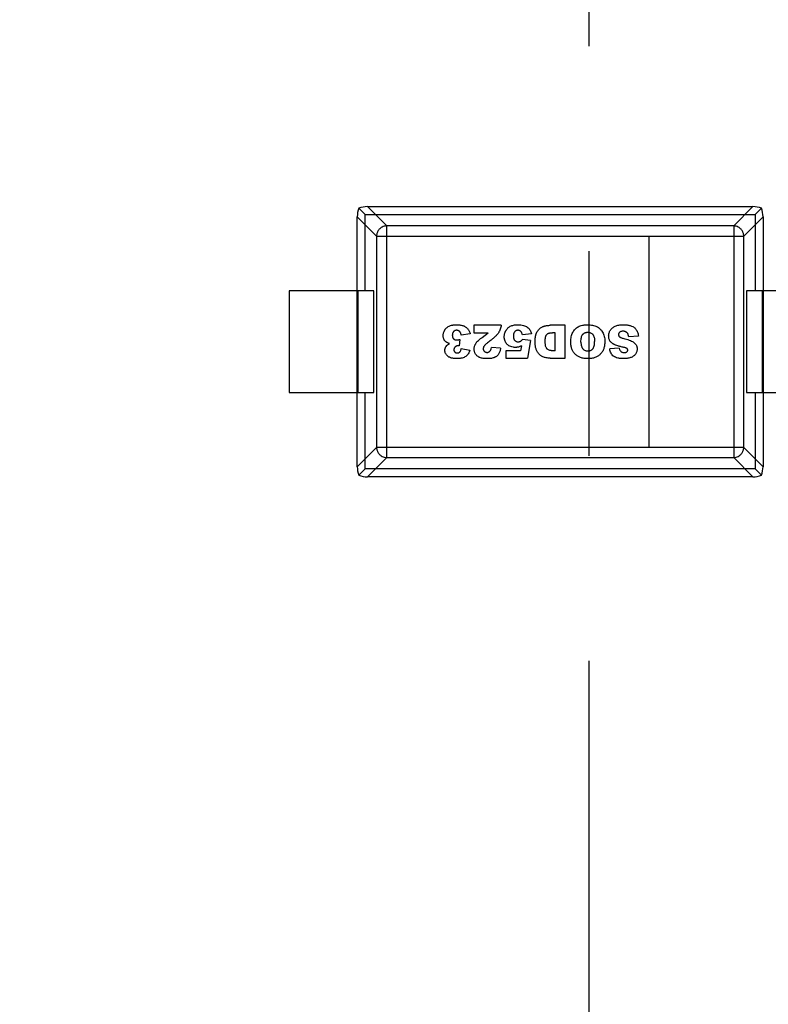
# Model space of a CAD drawing. Header units: inches. Extents: x 398 to 599, y 40 to 151.
# Tile 28 of 100: x 552.07 to 554.28, y 77.52 to 80.43. Entities that reach past the tile are written whole.
import ezdxf

# ---------------------------------------------------------------- set-up
doc = ezdxf.new("R2010")
doc.units = ezdxf.units.IN
doc.header["$LTSCALE"] = 1.21
doc.header["$MEASUREMENT"] = 0
doc.header["$PDMODE"] = 3
doc.header["$PDSIZE"] = 0.3125
doc.linetypes.add('CENTER', pattern=[2, 1.25, -0.25, 0.25, -0.25])
doc.layers.get('0').update_dxf_attribs({"linetype": 'CONTINUOUS'})
doc.layers.get('Defpoints').update_dxf_attribs({"linetype": 'CONTINUOUS'})
doc.layers.add('DIM', color=3, linetype='CONTINUOUS')
doc.styles.get("Standard").update_dxf_attribs({"font": 'txt', "width": 0.8})
doc.dimstyles.get("Standard").update_dxf_attribs({"dimtxt": 0.15625, "dimasz": 0.1875, "dimexe": 0.125, "dimexo": 0.0625, "dimgap": 0.09, "dimtad": 0, "dimtih": 1, "dimtoh": 1, "dimzin": 4, "dimdsep": 46, "dimtxsty": 'Standard', "dimblk": '_FILLED', "dimblk1": '_FILLED', "dimblk2": '_FILLED', "dimcen": 0.09, "dimazin": 1, "dimtp": 0.01, "dimtm": 0.01, "dimtfac": 1, "dimtofl": 0, "dimtmove": 0, "dimatfit": 3, "dimldrblk": '_FILLED', "dimfxl": 1, "dimtolj": 1, "dimtzin": 4, "dimarcsym": 0})

# ---------------------------------------------------------------- blocks, each defined once
blk = doc.blocks.new('_FILLED')
at = {"color": 0, "linetype": 'ByBlock'}
blk.add_solid([(0, 0), (-1, 0.1667), (-1, -0.1667)], dxfattribs=at)
blk = doc.blocks.new('*D70')
at = {"layer": 'Defpoints', "color": 0}
for p in [(537.241, 87.005), (553.751, 68.4022), (537.241, 64.8591)]:
    blk.add_point(p, dxfattribs=at)
at = {"layer": 'DIM', "color": 0, "lineweight": -2}
for p, q in [((537.241, 86.9425), (537.241, 64.7341)), ((553.751, 68.3397), (553.751, 64.7341)), ((539.241, 64.8591), (542.7394, 64.8591)), ((551.751, 64.8591), (548.2527, 64.8591))]:
    blk.add_line(p, q, dxfattribs=at)
at = {"layer": 'DIM', "color": 0, "lineweight": -2, "xscale": 2, "yscale": 2, "zscale": 2, "rotation": 180}
blk.add_blockref('_FILLED', (537.241, 64.8591), dxfattribs=at)
at = {"layer": 'DIM', "color": 0, "lineweight": -2, "xscale": 2, "yscale": 2, "zscale": 2}
blk.add_blockref('_FILLED', (553.751, 64.8591), dxfattribs=at)
at = {"layer": 'DIM', "color": 0, "insert": (545.496, 64.8591), "char_height": 2, "attachment_point": 5}
blk.add_mtext('\\A1;16.51', dxfattribs=at)
blk = doc.blocks.new('*D71')
at = {"layer": 'Defpoints', "color": 0}
for p in [(570.261, 87.005), (553.751, 68.4022), (553.751, 64.8591)]:
    blk.add_point(p, dxfattribs=at)
at = {"layer": 'DIM', "color": 0, "lineweight": -2}
for p, q in [((570.261, 86.9425), (570.261, 64.7341)), ((553.751, 68.3397), (553.751, 64.7341)), ((555.751, 64.8591), (559.2494, 64.8591)), ((568.261, 64.8591), (564.7627, 64.8591))]:
    blk.add_line(p, q, dxfattribs=at)
at = {"layer": 'DIM', "color": 0, "lineweight": -2, "xscale": 2, "yscale": 2, "zscale": 2, "rotation": 180}
blk.add_blockref('_FILLED', (553.751, 64.8591), dxfattribs=at)
at = {"layer": 'DIM', "color": 0, "lineweight": -2, "xscale": 2, "yscale": 2, "zscale": 2}
blk.add_blockref('_FILLED', (570.261, 64.8591), dxfattribs=at)
at = {"layer": 'DIM', "color": 0, "insert": (562.006, 64.8591), "char_height": 2, "attachment_point": 5}
blk.add_mtext('\\A1;16.51', dxfattribs=at)

msp = doc.modelspace()

# ---------------------------------------------------------------- linework, layer by layer
at = {"color": 4, "linetype": 'CENTER', "ltscale": 2}
msp.add_line((553.751, 117.2562), (553.751, 68.4022), dxfattribs=at)
at = {"color": 7, "linetype": 'Continuous'}
for p, q in [((553.0722, 79.8729), (553.0911, 79.8539)), ((553.1545, 79.8203), (553.0976, 79.8772)), ((553.0976, 79.8772), (554.2356, 79.8772)), ((554.2356, 79.8772), (554.1787, 79.8203)), ((554.261, 79.8729), (554.242, 79.8539)), ((553.0678, 79.1095), (553.0678, 79.8475)), ((553.0678, 79.8475), (553.1247, 79.7905)), ((553.0911, 79.6285), (553.0911, 79.8539)), ((553.0911, 79.8539), (554.242, 79.8539)), ((554.2084, 79.7905), (554.2654, 79.8475)), ((554.242, 79.8539), (554.242, 79.6285)), ((554.2654, 79.8475), (554.2654, 79.1095)), ((553.1545, 79.1366), (553.1545, 79.8203)), ((554.1787, 79.8203), (553.1545, 79.8203)), ((554.1787, 79.8203), (554.1787, 79.1366)), ((553.1247, 79.7905), (553.1247, 79.1664)), ((553.1247, 79.7905), (554.2084, 79.7905)), ((553.9287, 79.7905), (553.9287, 79.1664)), ((554.2084, 79.1664), (554.2084, 79.7905)), ((552.8666, 79.6285), (552.8666, 79.3285)), ((553.1166, 79.6285), (552.8666, 79.6285)), ((553.069, 79.6285), (553.069, 79.3285)), ((553.1166, 79.3285), (553.1166, 79.6285)), ((554.2166, 79.6285), (554.2166, 79.3285)), ((554.4666, 79.6285), (554.2166, 79.6285)), ((554.2641, 79.3285), (554.2641, 79.6285)), ((553.412, 79.5269), (553.412, 79.5051)), ((553.4927, 79.5269), (553.412, 79.5269)), ((553.6816, 79.5269), (553.6371, 79.5269)), ((553.6816, 79.4301), (553.6816, 79.5269)), ((553.37, 79.485), (553.3686, 79.4659)), ((553.4013, 79.5013), (553.3745, 79.4978)), ((553.412, 79.5051), (553.454, 79.5051)), ((553.4367, 79.4913), (553.454, 79.5051)), ((553.5822, 79.5017), (553.555, 79.4987)), ((553.5788, 79.4819), (553.5559, 79.4852)), ((553.5788, 79.4819), (553.5704, 79.4301)), ((553.6516, 79.5048), (553.6443, 79.5048)), ((553.6516, 79.4519), (553.6516, 79.5048)), ((553.8975, 79.4948), (553.8691, 79.493)), ((553.3745, 79.458), (553.3999, 79.4535)), ((553.4907, 79.4595), (553.4636, 79.4616)), ((553.5061, 79.4514), (553.5061, 79.4301)), ((553.5498, 79.4514), (553.5061, 79.4514)), ((553.552, 79.4659), (553.5498, 79.4514)), ((553.8411, 79.4589), (553.813, 79.4573)), ((553.5061, 79.4301), (553.5704, 79.4301)), ((553.6371, 79.4301), (553.6816, 79.4301)), ((552.8666, 79.3285), (553.1166, 79.3285)), ((553.0911, 79.103), (553.0911, 79.3285)), ((554.2166, 79.3285), (554.4666, 79.3285)), ((554.242, 79.3285), (554.242, 79.103)), ((553.1247, 79.1664), (553.0678, 79.1095)), ((554.2084, 79.1664), (553.1247, 79.1664)), ((554.2654, 79.1095), (554.2084, 79.1664)), ((553.0976, 79.0797), (553.1545, 79.1366)), ((553.1545, 79.1366), (554.1787, 79.1366)), ((554.1787, 79.1366), (554.2356, 79.0797)), ((553.0911, 79.103), (553.0722, 79.084)), ((554.242, 79.103), (553.0911, 79.103)), ((554.261, 79.084), (554.242, 79.103)), ((554.2356, 79.0797), (553.0976, 79.0797))]:
    msp.add_line(p, q, dxfattribs=at)
for radius, start, end in [(23, 281.22586, 258.77532), (22.75, 294.44334, 241.13427)]:
    msp.add_arc((553.751, 92.925), radius, start, end, dxfattribs=at)
for centre, major_axis, start_param, end_param in [((553.0829, 79.8621), (0.0078, 0.0335), 1.334458, 2.11243), ((553.0829, 79.8621), (0.0335, 0.0078), 1.029162, 1.807134), ((554.2502, 79.8621), (0.0335, -0.0078), 1.334459, 2.11243), ((554.2502, 79.8621), (-0.0078, 0.0335), -2.11243, -1.334458), ((553.0829, 79.0948), (-0.0078, 0.0335), 1.029162, 1.807134), ((554.2502, 79.0948), (0.0078, 0.0335), -1.807134, -1.029162), ((553.0829, 79.0948), (0.0335, -0.0078), -1.807134, -1.029162), ((554.2502, 79.0948), (0.0335, 0.0078), -2.11243, -1.334458)]:
    msp.add_ellipse(centre, major_axis=major_axis, ratio=0.387063, start_param=start_param, end_param=end_param, dxfattribs=at)
for points, knots in [([(553.1545, 79.8203), (553.1521, 79.8203), (553.1475, 79.8196), (553.1413, 79.8173), (553.1364, 79.8141), (553.1326, 79.8105), (553.1297, 79.8068), (553.1277, 79.8032), (553.1263, 79.7998), (553.1254, 79.7965), (553.1249, 79.7935), (553.1248, 79.7915), (553.1247, 79.7905)], [0, 0, 0, 0, 0.156967, 0.297255, 0.422292, 0.533499, 0.632449, 0.720691, 0.799885, 0.871841, 0.938224, 1, 1, 1, 1]), ([(554.2084, 79.7905), (554.2084, 79.7915), (554.2083, 79.7935), (554.2078, 79.7965), (554.2069, 79.7998), (554.2055, 79.8032), (554.2034, 79.8068), (554.2006, 79.8105), (554.1968, 79.8141), (554.1919, 79.8173), (554.1857, 79.8196), (554.1811, 79.8203), (554.1787, 79.8203)], [0, 0, 0, 0, 0.061777, 0.12816, 0.200115, 0.279309, 0.36755, 0.4665, 0.577707, 0.702744, 0.843032, 1, 1, 1, 1]), ([(553.3401, 79.4735), (553.3382, 79.474), (553.3357, 79.4748), (553.333, 79.4759), (553.3315, 79.4767), (553.3303, 79.4775), (553.3288, 79.4786), (553.3271, 79.4801), (553.3254, 79.4822), (553.3239, 79.4846), (553.3227, 79.4871), (553.3219, 79.4899), (553.3215, 79.4924), (553.3214, 79.4945), (553.3213, 79.4963), (553.3214, 79.4983), (553.3217, 79.501), (553.3223, 79.5045), (553.3235, 79.5078), (553.3247, 79.5104), (553.3257, 79.5124), (553.3269, 79.5143), (553.3286, 79.5166), (553.331, 79.5193), (553.3345, 79.522), (553.3384, 79.5244), (553.3429, 79.5262), (553.3472, 79.5273), (553.3509, 79.5279), (553.3539, 79.5282), (553.3565, 79.5284), (553.3587, 79.5285), (553.3604, 79.5285), (553.362, 79.5285), (553.3641, 79.5284), (553.3666, 79.5283), (553.3695, 79.528), (553.3731, 79.5276), (553.3771, 79.5268), (553.3806, 79.5257), (553.3831, 79.5246), (553.3854, 79.5234), (553.3882, 79.5217), (553.3912, 79.5192), (553.3938, 79.5164), (553.3961, 79.5132), (553.3988, 79.5085), (553.4004, 79.5044), (553.4013, 79.5013)], [0, 0, 0, 0, 0.030891, 0.046337, 0.061782, 0.074265, 0.086747, 0.111713, 0.136678, 0.161643, 0.186608, 0.211574, 0.236539, 0.249021, 0.261504, 0.277018, 0.292532, 0.32356, 0.354589, 0.370103, 0.385617, 0.401214, 0.416811, 0.448005, 0.479199, 0.510393, 0.541732, 0.573071, 0.58874, 0.60441, 0.620079, 0.627914, 0.635749, 0.64336, 0.650971, 0.666193, 0.681414, 0.696636, 0.72708, 0.757524, 0.772678, 0.787833, 0.818143, 0.848452, 0.878762, 0.909071, 0.939381, 1, 1, 1, 1]), ([(553.3745, 79.4978), (553.3742, 79.4991), (553.3736, 79.5016), (553.3725, 79.5048), (553.3714, 79.5068), (553.3704, 79.5082), (553.3695, 79.509), (553.3687, 79.5097), (553.3675, 79.5106), (553.3658, 79.5114), (553.3639, 79.5119), (553.3623, 79.5121), (553.361, 79.5121), (553.3597, 79.5121), (553.3584, 79.5119), (553.3572, 79.5116), (553.3557, 79.511), (553.3542, 79.5102), (553.3529, 79.5091), (553.3519, 79.5082), (553.3511, 79.5072), (553.3501, 79.5057), (553.3493, 79.504), (553.3488, 79.5022), (553.3485, 79.5007), (553.3484, 79.4995), (553.3483, 79.4984), (553.3483, 79.4976), (553.3483, 79.4968), (553.3484, 79.4957), (553.3485, 79.4944), (553.3488, 79.493), (553.3493, 79.4912), (553.35, 79.4896), (553.351, 79.4881), (553.3518, 79.4871), (553.3527, 79.4863), (553.354, 79.4853), (553.3555, 79.4845), (553.3571, 79.484), (553.3584, 79.4837), (553.3595, 79.4836), (553.3605, 79.4835), (553.3612, 79.4835), (553.362, 79.4835), (553.3632, 79.4836), (553.3649, 79.4838), (553.3673, 79.4843), (553.369, 79.4848), (553.37, 79.485)], [0, 0, 0, 0, 0.037924, 0.075847, 0.113771, 0.132732, 0.151694, 0.170361, 0.189027, 0.226361, 0.263694, 0.282361, 0.301027, 0.320385, 0.339744, 0.359102, 0.37846, 0.417176, 0.436534, 0.455892, 0.475014, 0.494137, 0.532382, 0.551505, 0.570628, 0.58975, 0.599311, 0.608873, 0.618575, 0.628277, 0.64768, 0.667084, 0.686488, 0.725296, 0.7447, 0.764104, 0.783239, 0.802374, 0.840644, 0.85978, 0.878915, 0.89805, 0.907618, 0.917185, 0.927537, 0.937889, 0.958593, 0.979296, 1, 1, 1, 1]), ([(553.4927, 79.5269), (553.4924, 79.5249), (553.4918, 79.521), (553.49, 79.5153), (553.488, 79.5107), (553.486, 79.5071), (553.4843, 79.5045), (553.4824, 79.5018), (553.4793, 79.4981), (553.4744, 79.4931), (553.4671, 79.4866), (553.4612, 79.482), (553.4579, 79.4796)], [0, 0, 0, 0, 0.125, 0.25, 0.375, 0.4375, 0.5, 0.5625, 0.625, 0.75, 0.875, 1, 1, 1, 1]), ([(553.552, 79.4659), (553.5505, 79.4652), (553.5475, 79.464), (553.5431, 79.4627), (553.5394, 79.462), (553.5365, 79.4617), (553.5339, 79.4616), (553.5308, 79.4617), (553.5262, 79.4623), (553.521, 79.4637), (553.5163, 79.466), (553.513, 79.4684), (553.5106, 79.4704), (553.5085, 79.4727), (553.506, 79.4759), (553.5036, 79.4803), (553.5022, 79.4852), (553.5016, 79.4893), (553.5015, 79.4923), (553.5016, 79.495), (553.5019, 79.4981), (553.5026, 79.5019), (553.5038, 79.5056), (553.5051, 79.5085), (553.5062, 79.5107), (553.5074, 79.5128), (553.5092, 79.5155), (553.5118, 79.5184), (553.5153, 79.5215), (553.5194, 79.524), (553.5239, 79.526), (553.5308, 79.5279), (553.5369, 79.5285), (553.5414, 79.5285)], [0, 0, 0, 0, 0.031, 0.062001, 0.093651, 0.109476, 0.125301, 0.151853, 0.178404, 0.231506, 0.284608, 0.31116, 0.337711, 0.364262, 0.390813, 0.443915, 0.497018, 0.523569, 0.55012, 0.568783, 0.587445, 0.624771, 0.662097, 0.680759, 0.699422, 0.718335, 0.737248, 0.775073, 0.812899, 0.850725, 0.888043, 0.925362, 1, 1, 1, 1]), ([(553.555, 79.4987), (553.5548, 79.4998), (553.5544, 79.5019), (553.5534, 79.5046), (553.5523, 79.5065), (553.5512, 79.5078), (553.5503, 79.5087), (553.5494, 79.5095), (553.5481, 79.5104), (553.5463, 79.5113), (553.5445, 79.5119), (553.5429, 79.5121), (553.5416, 79.5121), (553.5402, 79.5121), (553.5389, 79.5119), (553.5376, 79.5115), (553.536, 79.5109), (553.5346, 79.51), (553.5332, 79.5089), (553.5323, 79.5079), (553.5314, 79.5067), (553.5304, 79.5051), (553.5296, 79.5031), (553.5291, 79.5009), (553.5288, 79.4991), (553.5287, 79.4975), (553.5286, 79.4961), (553.5286, 79.495), (553.5286, 79.494), (553.5287, 79.4926), (553.5288, 79.491), (553.5291, 79.4892), (553.5297, 79.487), (553.5304, 79.485), (553.5314, 79.4834), (553.5323, 79.4823), (553.5333, 79.4814), (553.5347, 79.4803), (553.5367, 79.4792), (553.5389, 79.4786), (553.5408, 79.4783), (553.5421, 79.4783), (553.5433, 79.4783), (553.5446, 79.4784), (553.5462, 79.4787), (553.5478, 79.4792), (553.549, 79.4797), (553.5498, 79.4802), (553.5506, 79.4806), (553.5515, 79.4812), (553.5533, 79.4825), (553.5548, 79.484), (553.5559, 79.4852)], [0, 0, 0, 0, 0.031603, 0.063205, 0.094808, 0.11061, 0.126411, 0.14242, 0.158428, 0.190445, 0.222462, 0.238471, 0.25448, 0.272643, 0.290807, 0.30897, 0.327134, 0.363461, 0.381625, 0.399788, 0.417952, 0.436115, 0.472442, 0.490606, 0.50877, 0.526933, 0.536015, 0.545097, 0.554179, 0.56326, 0.581424, 0.599588, 0.617751, 0.654078, 0.672242, 0.690405, 0.708569, 0.726733, 0.76306, 0.799387, 0.81755, 0.835714, 0.84735, 0.858986, 0.882258, 0.90553, 0.917166, 0.928802, 0.937702, 0.946602, 0.964401, 1, 1, 1, 1]), ([(553.5414, 79.5285), (553.5446, 79.5285), (553.5506, 79.5282), (553.5581, 79.5268), (553.5644, 79.5245), (553.5697, 79.5214), (553.5733, 79.5182), (553.5757, 79.5153), (553.5773, 79.5131), (553.5787, 79.5107), (553.5805, 79.5071), (553.5816, 79.504), (553.5822, 79.5017)], [0, 0, 0, 0, 0.126274, 0.252548, 0.378822, 0.505096, 0.629738, 0.692059, 0.75438, 0.815785, 0.87719, 1, 1, 1, 1]), ([(553.6371, 79.4301), (553.6327, 79.4301), (553.6268, 79.4305), (553.6201, 79.432), (553.6158, 79.4335), (553.6119, 79.4355), (553.6073, 79.4387), (553.6033, 79.4427), (553.6, 79.4473), (553.5979, 79.4511), (553.5962, 79.4551), (553.5948, 79.4594), (553.5937, 79.4639), (553.593, 79.4685), (553.5926, 79.4725), (553.5925, 79.4757), (553.5925, 79.4786), (553.5925, 79.482), (553.5927, 79.4867), (553.5933, 79.4921), (553.5942, 79.4968), (553.5952, 79.5), (553.596, 79.5023), (553.5969, 79.5044), (553.5983, 79.507), (553.6002, 79.5102), (553.6028, 79.5136), (553.6058, 79.5166), (553.609, 79.5193), (553.6123, 79.5214), (553.6152, 79.5229), (553.6175, 79.5238), (553.6195, 79.5244), (553.6217, 79.5249), (553.6249, 79.5256), (553.6287, 79.5263), (553.633, 79.5268), (553.6358, 79.5269), (553.6371, 79.5269)], [0, 0, 0, 0, 0.044753, 0.067129, 0.089506, 0.111754, 0.134001, 0.178497, 0.20114, 0.223784, 0.246427, 0.269071, 0.291945, 0.31482, 0.337695, 0.349132, 0.36057, 0.378623, 0.396676, 0.432782, 0.468888, 0.486942, 0.504995, 0.523222, 0.54145, 0.577904, 0.614359, 0.650814, 0.687548, 0.724282, 0.761016, 0.779383, 0.79775, 0.823032, 0.848313, 0.898875, 0.949438, 1, 1, 1, 1]), ([(553.6979, 79.4788), (553.698, 79.484), (553.6987, 79.4914), (553.701, 79.4999), (553.7036, 79.5057), (553.7068, 79.5108), (553.7106, 79.5153), (553.715, 79.5193), (553.7201, 79.5226), (553.7258, 79.5252), (553.7311, 79.5268), (553.7357, 79.5277), (553.7393, 79.5281), (553.7431, 79.5284), (553.7471, 79.5285), (553.7512, 79.5284), (553.7563, 79.5281), (553.7622, 79.5273), (553.7687, 79.5257), (553.7744, 79.5234), (553.7795, 79.5204), (553.7841, 79.5167), (553.7882, 79.5122), (553.7918, 79.5069), (553.7948, 79.5009), (553.7969, 79.4942), (553.7981, 79.4868), (553.7984, 79.4814), (553.7984, 79.4785)], [0, 0, 0, 0, 0.077908, 0.11966, 0.161411, 0.20284, 0.244269, 0.285699, 0.327128, 0.368557, 0.409986, 0.430701, 0.451415, 0.47213, 0.492845, 0.513931, 0.535018, 0.577191, 0.619365, 0.661538, 0.703712, 0.745885, 0.788059, 0.830232, 0.872674, 0.915116, 0.957558, 1, 1, 1, 1]), ([(553.7279, 79.4775), (553.7279, 79.4802), (553.7281, 79.4852), (553.7291, 79.4915), (553.7305, 79.4956), (553.7319, 79.4983), (553.7332, 79.5), (553.7346, 79.5015), (553.7361, 79.5027), (553.7378, 79.5038), (553.7396, 79.5047), (553.7415, 79.5054), (553.7436, 79.5059), (553.7454, 79.5061), (553.7469, 79.5062), (553.7481, 79.5062), (553.7493, 79.5062), (553.7508, 79.5061), (553.7526, 79.5059), (553.7546, 79.5054), (553.7572, 79.5045), (553.7595, 79.5031), (553.7616, 79.5014), (553.763, 79.4999), (553.7643, 79.4982), (553.7657, 79.4955), (553.7671, 79.4915), (553.7681, 79.4857), (553.7684, 79.4812), (553.7684, 79.4788)], [0, 0, 0, 0, 0.063336, 0.126675, 0.190013, 0.221682, 0.253351, 0.285081, 0.316811, 0.348541, 0.380271, 0.412001, 0.443732, 0.475462, 0.491327, 0.507192, 0.522581, 0.53797, 0.568749, 0.599527, 0.630305, 0.691862, 0.72264, 0.753418, 0.784241, 0.815064, 0.876709, 0.938355, 1, 1, 1, 1]), ([(553.8411, 79.4589), (553.8415, 79.4568), (553.8427, 79.453), (553.8451, 79.4498), (553.8477, 79.448), (553.85, 79.4471), (553.8522, 79.4467), (553.8541, 79.4465), (553.8556, 79.4464), (553.857, 79.4465), (553.8585, 79.4466), (553.8603, 79.4469), (553.8621, 79.4476), (553.8635, 79.4486), (553.8647, 79.4498), (553.8655, 79.4511), (553.866, 79.4525), (553.8662, 79.4539), (553.866, 79.4552), (553.8656, 79.4562), (553.8651, 79.4571), (553.8645, 79.4577), (553.864, 79.4582), (553.8634, 79.4586), (553.8623, 79.4592), (553.8606, 79.46), (553.8582, 79.4607), (553.8559, 79.4613), (553.8539, 79.4617), (553.8516, 79.4622), (553.8485, 79.4629), (553.8448, 79.4638), (553.8408, 79.4649), (553.8359, 79.4663), (553.8317, 79.4677), (553.8282, 79.4692), (553.8259, 79.4703), (553.8239, 79.4714), (553.8214, 79.473), (553.8185, 79.4751), (553.8157, 79.4779), (553.8135, 79.481), (553.8118, 79.4843), (553.8106, 79.4878), (553.8099, 79.4914), (553.8097, 79.4948), (553.8098, 79.4977), (553.8101, 79.5007), (553.8109, 79.5043), (553.8125, 79.5085), (553.8148, 79.5126), (553.8176, 79.5163), (553.821, 79.5195), (553.8248, 79.5222), (553.8292, 79.5245), (553.8341, 79.5263), (553.8415, 79.528), (553.8479, 79.5285), (553.8526, 79.5285)], [0, 0, 0, 0, 0.034159, 0.068318, 0.085397, 0.102476, 0.119556, 0.128095, 0.136635, 0.14373, 0.150824, 0.165013, 0.179202, 0.193391, 0.20758, 0.221769, 0.235958, 0.250147, 0.260467, 0.270786, 0.281105, 0.286265, 0.291425, 0.296566, 0.301707, 0.31199, 0.322273, 0.327414, 0.332555, 0.338931, 0.345307, 0.358059, 0.370811, 0.383562, 0.409066, 0.421818, 0.43457, 0.447437, 0.460304, 0.486039, 0.511774, 0.537509, 0.562961, 0.588412, 0.613864, 0.639316, 0.654214, 0.669113, 0.69891, 0.728707, 0.758504, 0.788559, 0.818613, 0.848668, 0.878723, 0.909042, 0.939361, 1, 1, 1, 1]), ([(553.8691, 79.493), (553.8688, 79.4953), (553.8681, 79.4984), (553.8667, 79.5016), (553.8651, 79.504), (553.8629, 79.5062), (553.8598, 79.5081), (553.8569, 79.509), (553.8542, 79.5093), (553.8523, 79.5094), (553.8506, 79.5094), (553.8486, 79.5092), (553.8464, 79.5087), (553.8441, 79.5078), (553.8422, 79.5065), (553.8407, 79.5049), (553.8396, 79.5032), (553.839, 79.5014), (553.8388, 79.4995), (553.839, 79.4976), (553.8396, 79.4959), (553.8405, 79.4945), (553.8414, 79.4935), (553.8421, 79.4927), (553.843, 79.492), (553.8447, 79.491), (553.8474, 79.4898), (553.8517, 79.4885), (553.8554, 79.4875), (553.8574, 79.4871)], [0, 0, 0, 0, 0.068143, 0.102214, 0.136286, 0.192542, 0.248798, 0.305055, 0.333183, 0.361311, 0.38217, 0.403029, 0.444747, 0.486465, 0.528184, 0.569236, 0.610289, 0.651342, 0.692395, 0.731445, 0.770495, 0.809545, 0.82907, 0.848595, 0.867521, 0.886446, 0.924298, 0.962149, 1, 1, 1, 1]), ([(553.8526, 79.5285), (553.8567, 79.5285), (553.8643, 79.5281), (553.8738, 79.5263), (553.8801, 79.5238), (553.8842, 79.5213), (553.8868, 79.519), (553.889, 79.5166), (553.8917, 79.5131), (553.8944, 79.5083), (553.8965, 79.5019), (553.8973, 79.4972), (553.8975, 79.4948)], [0, 0, 0, 0, 0.124682, 0.249364, 0.374046, 0.436387, 0.498728, 0.561387, 0.624046, 0.749364, 0.874682, 1, 1, 1, 1]), ([(553.4907, 79.4595), (553.4901, 79.4557), (553.489, 79.4506), (553.4868, 79.4451), (553.4849, 79.4416), (553.4826, 79.4386), (553.4799, 79.436), (553.4772, 79.4341), (553.4748, 79.4328), (553.473, 79.4319), (553.471, 79.431), (553.468, 79.4301), (553.4647, 79.4294), (553.4611, 79.4289), (553.4581, 79.4287), (553.4555, 79.4285), (553.4534, 79.4285), (553.4517, 79.4285), (553.4499, 79.4285), (553.4477, 79.4285), (553.4449, 79.4287), (553.4419, 79.4289), (553.4381, 79.4294), (553.4338, 79.4302), (553.4302, 79.4314), (553.4277, 79.4326), (553.4253, 79.4339), (553.4225, 79.4358), (553.4196, 79.4385), (553.4171, 79.4416), (553.4151, 79.4451), (553.4137, 79.4487), (553.4129, 79.4526), (553.4126, 79.4568), (553.4129, 79.4611), (553.4139, 79.4654), (553.4152, 79.4689), (553.4166, 79.4716), (553.4178, 79.4736), (553.4192, 79.4757), (553.4215, 79.4784), (553.425, 79.482), (553.4302, 79.4866), (553.4344, 79.4897), (553.4367, 79.4913)], [0, 0, 0, 0, 0.060014, 0.090021, 0.120028, 0.149921, 0.179814, 0.209708, 0.224654, 0.239601, 0.254633, 0.269665, 0.299728, 0.31476, 0.329792, 0.344824, 0.35234, 0.359856, 0.367748, 0.37564, 0.391423, 0.407207, 0.42299, 0.454557, 0.486124, 0.501675, 0.517227, 0.548329, 0.579431, 0.610534, 0.641636, 0.672738, 0.703841, 0.734943, 0.768215, 0.801487, 0.83476, 0.851396, 0.868032, 0.884528, 0.901024, 0.934016, 0.967008, 1, 1, 1, 1]), ([(553.4579, 79.4796), (553.456, 79.4782), (553.4524, 79.4754), (553.448, 79.4718), (553.4453, 79.4692), (553.4437, 79.4675), (553.4428, 79.4663), (553.442, 79.4652), (553.4411, 79.4637), (553.4403, 79.4618), (553.4396, 79.4597), (553.4394, 79.4575), (553.4396, 79.4555), (553.4403, 79.4535), (553.4413, 79.4517), (553.4427, 79.45), (553.4444, 79.4486), (553.4464, 79.4476), (553.4482, 79.4471), (553.4497, 79.4469), (553.4509, 79.4469), (553.4522, 79.4469), (553.4538, 79.4471), (553.4556, 79.4476), (553.4575, 79.4487), (553.4593, 79.4501), (553.4607, 79.452), (553.4624, 79.4554), (553.4632, 79.4589), (553.4636, 79.4616)], [0, 0, 0, 0, 0.039267, 0.078533, 0.1178, 0.137433, 0.157067, 0.1767, 0.196333, 0.2356, 0.274866, 0.314133, 0.355226, 0.396319, 0.437412, 0.478505, 0.520862, 0.563219, 0.605576, 0.626755, 0.647933, 0.669942, 0.691951, 0.73597, 0.779988, 0.824006, 0.868004, 0.912003, 1, 1, 1, 1]), ([(553.6516, 79.4519), (553.6503, 79.4519), (553.6485, 79.4518), (553.646, 79.4518), (553.6438, 79.4518), (553.6413, 79.4519), (553.6378, 79.4523), (553.634, 79.4532), (553.6309, 79.4547), (553.6288, 79.4562), (553.6274, 79.4575), (553.6263, 79.4591), (553.6249, 79.4616), (553.6239, 79.4647), (553.6232, 79.4684), (553.6228, 79.4715), (553.6226, 79.4744), (553.6225, 79.4768), (553.6225, 79.4785), (553.6225, 79.4801), (553.6225, 79.4819), (553.6226, 79.4841), (553.6228, 79.4865), (553.6231, 79.4895), (553.6235, 79.492), (553.6241, 79.4941), (553.6247, 79.4955), (553.6253, 79.4967), (553.6262, 79.4983), (553.6274, 79.5), (553.6288, 79.5013), (553.63, 79.5022), (553.6309, 79.5028), (553.632, 79.5033), (553.6336, 79.5038), (553.6361, 79.5044), (553.6398, 79.5047), (553.6427, 79.5048), (553.6443, 79.5048)], [0, 0, 0, 0, 0.034117, 0.051176, 0.068234, 0.095159, 0.122084, 0.175933, 0.229783, 0.256708, 0.283633, 0.310557, 0.337482, 0.391332, 0.418256, 0.445181, 0.472106, 0.485568, 0.499031, 0.509276, 0.519521, 0.54001, 0.5605, 0.58099, 0.62197, 0.64246, 0.66295, 0.683908, 0.704866, 0.746782, 0.788698, 0.809656, 0.830614, 0.851788, 0.872961, 0.915307, 0.957654, 1, 1, 1, 1]), ([(553.7984, 79.4785), (553.7984, 79.4746), (553.7978, 79.4672), (553.7954, 79.4573), (553.7919, 79.4502), (553.7883, 79.4451), (553.7852, 79.4416), (553.7818, 79.4385), (553.7767, 79.4349), (553.771, 79.4322), (553.7646, 79.4302), (553.7595, 79.4292), (553.755, 79.4287), (553.7513, 79.4285), (553.7483, 79.4284), (553.7453, 79.4285), (553.7415, 79.4287), (553.7369, 79.4292), (553.7317, 79.4302), (553.7252, 79.4321), (553.7195, 79.4348), (553.7144, 79.4383), (553.711, 79.4414), (553.7079, 79.4448), (553.7043, 79.4498), (553.7009, 79.4568), (553.6989, 79.4649), (553.6981, 79.472), (553.6979, 79.4761), (553.6979, 79.4784), (553.6979, 79.4788)], [0, 0, 0, 0, 0.06129, 0.122581, 0.183871, 0.214517, 0.245162, 0.275806, 0.306451, 0.367739, 0.398384, 0.429028, 0.459673, 0.474995, 0.490317, 0.506016, 0.521715, 0.553113, 0.584511, 0.615909, 0.678705, 0.710103, 0.741501, 0.773132, 0.804764, 0.868026, 0.931289, 0.962921, 0.994552, 1, 1, 1, 1]), ([(553.7279, 79.4775), (553.7279, 79.4775), (553.7279, 79.4763), (553.728, 79.4741), (553.7283, 79.47), (553.7292, 79.4655), (553.7306, 79.4617), (553.7321, 79.4592), (553.7334, 79.4575), (553.7349, 79.456), (553.7369, 79.4543), (553.7393, 79.453), (553.7418, 79.4521), (553.7439, 79.4516), (553.7457, 79.4513), (553.7472, 79.4512), (553.7484, 79.4512), (553.7495, 79.4512), (553.751, 79.4513), (553.7527, 79.4516), (553.7547, 79.4521), (553.7572, 79.453), (553.7595, 79.4543), (553.7615, 79.4561), (553.7629, 79.4576), (553.7642, 79.4593), (553.7657, 79.462), (553.7671, 79.4659), (553.7681, 79.4717), (553.7684, 79.4763), (553.7684, 79.4788)], [0, 0, 0, 0, 0.000966, 0.03271, 0.064454, 0.127941, 0.191428, 0.223172, 0.254916, 0.286659, 0.318403, 0.38189, 0.413634, 0.445378, 0.477121, 0.492993, 0.508865, 0.524089, 0.539313, 0.569761, 0.600209, 0.630657, 0.691553, 0.722001, 0.752449, 0.783393, 0.814337, 0.876225, 0.938112, 1, 1, 1, 1]), ([(553.8574, 79.4871), (553.864, 79.4856), (553.8724, 79.4831), (553.8797, 79.4794), (553.8832, 79.4772), (553.8855, 79.4754), (553.8874, 79.4735), (553.8897, 79.4708), (553.8919, 79.4671), (553.8932, 79.4631), (553.8937, 79.4595), (553.8939, 79.4571), (553.8938, 79.4549), (553.8935, 79.4525), (553.8928, 79.4495), (553.8915, 79.446), (553.8896, 79.4427), (553.8871, 79.4395), (553.8842, 79.4367), (553.8807, 79.4343), (553.8767, 79.4322), (553.8719, 79.4305), (553.8673, 79.4295), (553.8632, 79.429), (553.86, 79.4287), (553.8571, 79.4285), (553.8546, 79.4285), (553.8526, 79.4285), (553.8505, 79.4285), (553.8475, 79.4286), (553.844, 79.4289), (553.8401, 79.4294), (553.8352, 79.4304), (553.8297, 79.4322), (553.8243, 79.4352), (553.82, 79.4391), (553.8155, 79.4458), (553.8136, 79.4523), (553.813, 79.4573)], [0, 0, 0, 0, 0.089316, 0.133974, 0.156303, 0.178632, 0.200834, 0.223036, 0.267439, 0.311843, 0.334045, 0.356247, 0.370858, 0.38547, 0.414693, 0.443916, 0.473139, 0.502463, 0.531787, 0.561111, 0.590435, 0.620035, 0.649636, 0.664436, 0.679236, 0.694036, 0.701436, 0.708836, 0.717944, 0.727052, 0.745268, 0.763483, 0.781699, 0.81813, 0.854562, 0.890921, 0.927281, 1, 1, 1, 1]), ([(553.3999, 79.4535), (553.3989, 79.4495), (553.3966, 79.4442), (553.392, 79.4384), (553.3879, 79.4348), (553.383, 79.432), (553.378, 79.4303), (553.3736, 79.4294), (553.3701, 79.4288), (553.3669, 79.4286), (553.3642, 79.4285), (553.3621, 79.4285), (553.3598, 79.4285), (553.3569, 79.4286), (553.3533, 79.4289), (553.3494, 79.4294), (553.3446, 79.4305), (553.3405, 79.4319), (553.337, 79.4339), (553.3347, 79.4355), (553.3328, 79.4374), (553.3305, 79.4399), (553.3283, 79.4435), (553.3269, 79.4473), (553.3264, 79.4506), (553.3263, 79.4529), (553.3263, 79.4548), (553.3265, 79.4568), (553.3271, 79.4593), (553.3282, 79.462), (553.3302, 79.4655), (553.3337, 79.4695), (553.3378, 79.4722), (553.3401, 79.4735)], [0, 0, 0, 0, 0.088377, 0.132566, 0.176754, 0.220943, 0.265131, 0.287226, 0.30932, 0.331414, 0.342461, 0.353508, 0.366097, 0.378686, 0.403863, 0.42904, 0.454217, 0.504572, 0.529749, 0.554926, 0.580273, 0.60562, 0.656314, 0.707008, 0.732355, 0.757702, 0.77268, 0.787658, 0.817613, 0.847569, 0.877524, 0.938762, 1, 1, 1, 1]), ([(553.3686, 79.4659), (553.3682, 79.4659), (553.3675, 79.466), (553.3666, 79.4661), (553.3659, 79.4662), (553.3654, 79.4662), (553.365, 79.4662), (553.3644, 79.4662), (553.3636, 79.4662), (553.3626, 79.466), (553.3614, 79.4658), (553.3599, 79.4653), (553.3585, 79.4646), (553.3573, 79.4637), (553.3564, 79.4629), (553.3556, 79.462), (553.3549, 79.4611), (553.3543, 79.4602), (553.3538, 79.4592), (553.3534, 79.4582), (553.3531, 79.4572), (553.3529, 79.4561), (553.3529, 79.455), (553.3529, 79.4539), (553.3531, 79.4525), (553.3535, 79.451), (553.3542, 79.4496), (553.3549, 79.4486), (553.3555, 79.4479), (553.3562, 79.4473), (553.3572, 79.4466), (553.3584, 79.446), (553.3596, 79.4457), (553.3606, 79.4454), (553.3615, 79.4453), (553.3622, 79.4453), (553.3628, 79.4453), (553.3634, 79.4453), (553.3641, 79.4453), (553.365, 79.4454), (553.3661, 79.4457), (553.3674, 79.4461), (553.3686, 79.4467), (553.3697, 79.4474), (553.3705, 79.4481), (553.3712, 79.4489), (553.3721, 79.4501), (553.373, 79.4519), (553.3739, 79.4547), (553.3743, 79.4569), (553.3745, 79.458)], [0, 0, 0, 0, 0.009983, 0.019966, 0.029949, 0.03494, 0.039931, 0.050298, 0.060665, 0.081399, 0.102132, 0.122866, 0.164333, 0.185067, 0.205801, 0.226246, 0.246692, 0.267138, 0.287584, 0.308029, 0.328475, 0.348921, 0.369367, 0.388943, 0.408518, 0.44767, 0.486821, 0.506397, 0.525973, 0.545186, 0.5644, 0.602827, 0.62204, 0.641254, 0.660467, 0.670074, 0.679681, 0.689696, 0.699712, 0.719743, 0.739774, 0.759805, 0.799867, 0.819898, 0.839929, 0.859938, 0.879947, 0.919965, 0.959982, 1, 1, 1, 1]), ([(553.1247, 79.1664), (553.1248, 79.1654), (553.1249, 79.1635), (553.1254, 79.1604), (553.1263, 79.1571), (553.1277, 79.1537), (553.1297, 79.1501), (553.1326, 79.1464), (553.1364, 79.1428), (553.1413, 79.1397), (553.1475, 79.1373), (553.1521, 79.1367), (553.1545, 79.1366)], [0, 0, 0, 0, 0.061777, 0.12816, 0.200115, 0.279309, 0.36755, 0.4665, 0.577707, 0.702744, 0.843032, 1, 1, 1, 1]), ([(554.1787, 79.1366), (554.1811, 79.1367), (554.1857, 79.1373), (554.1919, 79.1397), (554.1968, 79.1428), (554.2006, 79.1464), (554.2034, 79.1501), (554.2055, 79.1537), (554.2069, 79.1571), (554.2078, 79.1604), (554.2083, 79.1635), (554.2084, 79.1654), (554.2084, 79.1664)], [0, 0, 0, 0, 0.156967, 0.297255, 0.422292, 0.533499, 0.632449, 0.720691, 0.799885, 0.871841, 0.938224, 1, 1, 1, 1])]:
    msp.add_open_spline(points, degree=3, knots=knots, dxfattribs=at)

# ---------------------------------------------------------------- dimensions: what is measured, and where the dimension line sits
at = {"layer": 'DIM'}
for base, p1, p2, picture, middle in [((537.241, 64.8591), (553.751, 68.4022), (537.241, 87.005), '*D70', (545.496, 64.8591)), ((553.751, 64.8591), (570.261, 87.005), (553.751, 68.4022), '*D71', (562.006, 64.8591))]:
    dim = msp.add_linear_dim(base=base, p1=p1, p2=p2, dimstyle='Standard', override={"dimtxt": 2, "dimasz": 2, "dimtih": 0, "dimtoh": 0, "dimzin": 0, "dimcen": 0.198, "dimadec": 0, "dimazin": 0, "dimtp": 0, "dimtm": 0, "dimtdec": 4, "dimtzin": 0}, dxfattribs=at)
    dim.commit()
    dim.dimension.update_dxf_attribs({"geometry": picture, "text_midpoint": middle})

doc.saveas('drawing.dxf')
